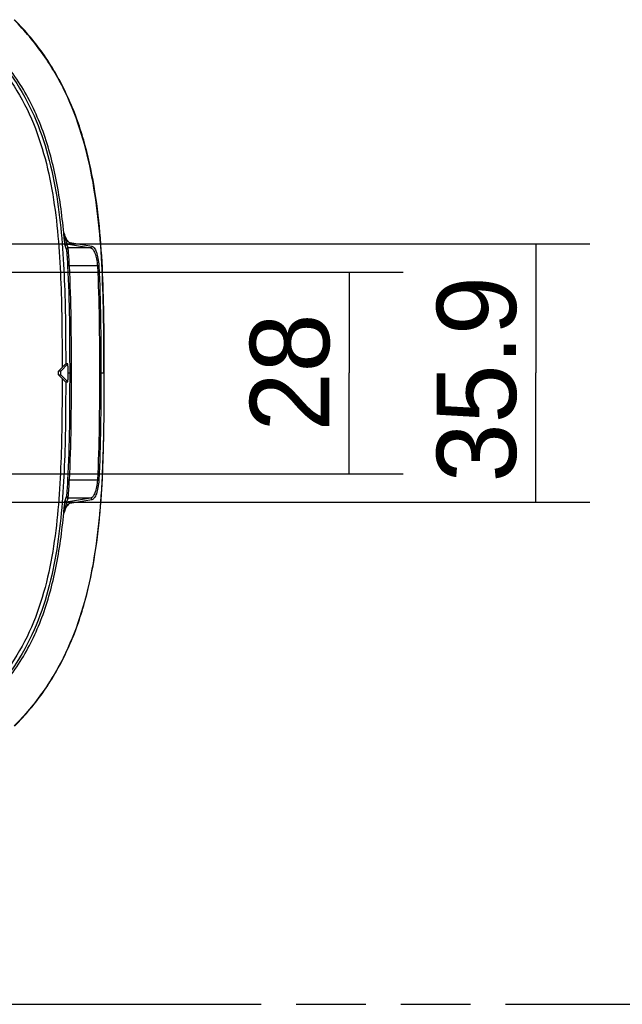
# Model space of a CAD drawing. Header units: millimetres. Extents: x 0 to 210, y 0 to 297.
# Tile 6 of 14: x 83 to 100, y 133 to 160. Entities that reach past the tile are written whole.
import ezdxf
from ezdxf.enums import TextEntityAlignment as Align

# ---------------------------------------------------------------- set-up
doc = ezdxf.new("R2010")
doc.units = ezdxf.units.MM
doc.header["$LTSCALE"] = 19.36
doc.linetypes.add('PHANTOM', pattern=[0.8, 0.45, -0.05, 0.1, -0.05, 0.1, -0.05])
doc.layers.get('0').update_dxf_attribs({"linetype": 'CONTINUOUS'})
doc.layers.add('DEFAULT_3', color=7, linetype='PHANTOM')
doc.layers.add('Z_DIM_2D', color=7, linetype='CONTINUOUS')
doc.styles.add('TEXTSTYLE_3', font='tridonic-metric-print-light.otf')
doc.dimstyles.new('DIMSTYLE_3', dxfattribs={"dimtxt": 2.2, "dimasz": 3.5, "dimexe": 1.5, "dimexo": 0, "dimgap": 0.55, "dimtad": 1, "dimlfac": 5, "dimdsep": 46, "dimtxsty": 'TEXTSTYLE_3', "dimblk": '_FILLED', "dimblk1": '_FILLED', "dimblk2": '_FILLED', "dimcen": 0.09, "dimclrt": 5, "dimazin": 2, "dimtp": 0.2, "dimtm": 0.2, "dimtfac": 1, "dimtofl": 0, "dimtmove": 0, "dimatfit": 3, "dimldrblk": '_FILLED', "dimfxl": 0, "dimtolj": 1, "dimarcsym": 0})
doc.dimstyles.new('DIMSTYLE_4', dxfattribs={"dimtxt": 2.2, "dimasz": 3.5, "dimexe": 1.5, "dimexo": 0, "dimgap": 0.55, "dimtad": 1, "dimdec": 1, "dimlfac": 5, "dimdsep": 46, "dimtxsty": 'TEXTSTYLE_3', "dimblk": '_FILLED', "dimblk1": '_FILLED', "dimblk2": '_FILLED', "dimcen": 0.09, "dimclrt": 5, "dimazin": 2, "dimtp": 0.3, "dimtm": 0.3, "dimtfac": 1, "dimtdec": 1, "dimtofl": 0, "dimtmove": 0, "dimatfit": 3, "dimldrblk": '_FILLED', "dimfxl": 0, "dimtolj": 1, "dimarcsym": 0})

# ---------------------------------------------------------------- blocks, each defined once
blk = doc.blocks.new('*D5')
at = {"layer": 'Z_DIM_2D', "color": 2, "linetype": 'Continuous', "transparency": 16777216}
for p, q in [((77.113, 153.007), (93.755, 153.007)), ((92.255, 153.007), (92.255, 150.207)), ((92.255, 147.407), (92.255, 150.207)), ((77.113, 147.407), (93.755, 147.407))]:
    blk.add_line(p, q, dxfattribs=at)
at = {"layer": 'Z_DIM_2D', "color": 5, "linetype": 'Continuous', "transparency": 16777216, "style": 'TEXTSTYLE_3'}
blk.add_text('28', height=2.2, rotation=90, dxfattribs=at).set_placement((91.705, 151.857), align=Align.RIGHT)
blk = doc.blocks.new('_FILLED')
at = {"color": 0, "linetype": 'ByBlock'}
blk.add_solid([(0, 0), (-1, 0.125), (-1, -0.125)], dxfattribs=at)
blk = doc.blocks.new('_NONE')
blk = doc.blocks.new('*D6')
at = {"layer": 'Z_DIM_2D', "color": 2, "linetype": 'Continuous', "transparency": 16777216}
for p, q in [((78.752, 153.796), (98.937, 153.796)), ((97.437, 153.796), (97.437, 150.207)), ((97.437, 146.618), (97.437, 150.207)), ((78.752, 146.618), (98.937, 146.618))]:
    blk.add_line(p, q, dxfattribs=at)
at = {"layer": 'Z_DIM_2D', "color": 5, "linetype": 'Continuous', "transparency": 16777216, "style": 'TEXTSTYLE_3'}
blk.add_text('35.9', height=2.2, rotation=90, dxfattribs=at).set_placement((96.887, 152.895), align=Align.RIGHT)

msp = doc.modelspace()

# ---------------------------------------------------------------- linework, layer by layer
at = {"color": 7, "linetype": 'Continuous'}
for p, q in [((84.3633, 153.8633), (84.343, 154.0658)), ((84.1922, 150.2568), (84.2939, 150.3585)), ((84.4549, 150.4568), (84.2549, 150.2568)), ((84.4549, 150.4568), (84.3938, 150.4567)), ((84.2549, 150.2568), (84.1922, 150.2568)), ((84.1922, 150.1568), (84.1922, 150.2568)), ((84.1922, 150.1568), (84.2549, 150.1568)), ((84.2939, 150.0552), (84.1922, 150.1568)), ((84.4549, 149.9568), (84.2549, 150.1568)), ((84.3938, 149.957), (84.4549, 149.9568)), ((84.343, 146.3479), (84.3633, 146.5505))]:
    msp.add_line(p, q, dxfattribs=at)
at = {"color": 9, "linetype": 'Continuous'}
for p, q in [((84.4182, 153.7858), (84.4676, 153.7858)), ((85.0846, 153.6817), (84.4607, 153.6817)), ((84.4676, 153.7858), (85.0846, 153.6817)), ((84.5057, 153.8288), (85.1228, 153.7244)), ((84.4969, 153.1824), (84.457, 153.1802)), ((85.2749, 153.1824), (84.4969, 153.1824)), ((85.3131, 153.1844), (85.2749, 153.1824)), ((84.4592, 150.2069), (84.5536, 150.2068)), ((85.3305, 150.2069), (85.4638, 150.2068)), ((84.4969, 147.2313), (84.457, 147.2335)), ((85.2749, 147.2313), (84.4969, 147.2313)), ((85.3131, 147.2293), (85.2749, 147.2313)), ((84.4182, 146.6279), (84.4676, 146.6279)), ((85.0846, 146.732), (84.4607, 146.732)), ((85.0846, 146.732), (84.4676, 146.6279)), ((85.1228, 146.6893), (84.5057, 146.5849)), ((84.36, 146.3562), (84.3613, 146.3598))]:
    msp.add_line(p, q, dxfattribs=at)
at = {"color": 7, "linetype": 'Continuous'}
for centre, radius, start, end in [((92.0091, 154.8213), 7.7033, 185.41866, 185.62797), ((92.2344, 145.5707), 7.9296, 174.37538, 174.57948)]:
    msp.add_arc(centre, radius, start, end, dxfattribs=at)
at = {"color": 9, "linetype": 'Continuous'}
for centre, radius, start, end in [((86.9288, 154.9946), 2.7344, 200.12101, 200.67979), ((84.4183, 153.7458), 0.04, 90.04044, 184.27742), ((59.8023, 143.6401), 26.5716, 22.10441, 22.34649), ((59.6613, 143.6242), 26.7612, 22.07513, 22.31588), ((84.4607, 153.6417), 0.04, 90.03993, 183.99629), ((84.4183, 146.6679), 0.04, 175.73164, 269.95927), ((59.8014, 156.7752), 26.573, 337.65092, 337.89296), ((59.6604, 156.7912), 26.7627, 337.68153, 337.92224), ((84.4607, 146.772), 0.04, 176.00369, 269.96008), ((86.9307, 145.4184), 2.7363, 159.32262, 159.87863)]:
    msp.add_arc(centre, radius, start, end, dxfattribs=at)
at = {"color": 7, "linetype": 'Continuous'}
for points, knots in [([(85.4537, 150.2068), (85.4536, 150.6963), (85.4509, 151.6508), (85.4147, 153.0479), (85.3227, 154.378), (85.1457, 155.6467), (84.8551, 156.8568), (84.415, 158.0046), (83.7941, 159.0746), (83.2596, 159.7113), (82.9635, 160.0073)], [0, 0, 0, 0, 0.1412312, 0.2754055, 0.4032094, 0.5257598, 0.6446283, 0.76158, 0.8791973, 1, 1, 1, 1]), ([(85.4638, 150.2068), (85.4638, 151.0742), (85.4587, 152.3757), (85.3576, 154.108), (85.2002, 155.4005), (84.9225, 156.6737), (84.479, 157.9013), (83.836, 159.0386), (83.2771, 159.7081), (82.9707, 160.0145)], [0, 0, 0, 0, 0.2500904, 0.3751344, 0.500164, 0.6251686, 0.7501345, 0.8750708, 1, 1, 1, 1]), ([(84.3402, 154.0938), (84.2923, 154.6045), (84.1604, 155.5867), (83.8416, 156.7682), (83.474, 157.6274), (83.0264, 158.4326), (82.5908, 158.9791), (82.2631, 159.3068)], [0, 0, 0, 0, 0.2686634, 0.5180696, 0.6380069, 0.7572453, 1, 1, 1, 1]), ([(84.3938, 150.4567), (84.3934, 150.4567), (84.3925, 150.4553), (84.3902, 150.4537), (84.3869, 150.4503), (84.3804, 150.4442), (84.3706, 150.4346), (84.3573, 150.4215), (84.3425, 150.4069), (84.3212, 150.3857), (84.3049, 150.3695), (84.2939, 150.3585)], [0, 0, 0, 0, 0.0081303, 0.0295956, 0.0632935, 0.1075331, 0.2205194, 0.3565996, 0.5073392, 0.6671845, 1, 1, 1, 1]), ([(84.4592, 150.2069), (84.4592, 150.2388), (84.4591, 150.285), (84.4585, 150.3439), (84.458, 150.3813), (84.4573, 150.4119), (84.4567, 150.4328), (84.456, 150.445), (84.4558, 150.4515), (84.4551, 150.4543), (84.4552, 150.4568), (84.4547, 150.4568)], [0, 0, 0, 0, 0.382369, 0.5550206, 0.7063757, 0.8305741, 0.9227147, 0.9557844, 0.9798892, 0.9947149, 1, 1, 1, 1]), ([(85.4537, 150.2068), (85.4536, 149.7174), (85.4509, 148.7629), (85.4147, 147.3658), (85.3227, 146.0357), (85.1457, 144.767), (84.8551, 143.5569), (84.415, 142.4091), (83.7941, 141.3391), (83.2596, 140.7024), (82.9635, 140.4064)], [0, 0, 0, 0, 0.1412312, 0.2754055, 0.4032094, 0.5257598, 0.6446283, 0.76158, 0.8791973, 1, 1, 1, 1]), ([(82.9707, 140.3992), (83.2771, 140.7056), (83.836, 141.3751), (84.479, 142.5124), (84.9225, 143.74), (85.2002, 145.0132), (85.3576, 146.3057), (85.4587, 148.038), (85.4638, 149.3395), (85.4638, 150.2068)], [0, 0, 0, 0, 0.12493, 0.2498669, 0.3748331, 0.4998376, 0.6248667, 0.7499103, 1, 1, 1, 1]), ([(84.2549, 150.1568), (84.2554, 150.1585), (84.2551, 150.164), (84.2559, 150.1806), (84.2556, 150.2069), (84.2559, 150.2331), (84.2551, 150.2497), (84.2554, 150.2552), (84.2549, 150.2568)], [0, 0, 0, 0, 0.0505706, 0.164153, 0.5000888, 0.8359835, 0.9495005, 1, 1, 1, 1]), ([(84.4547, 149.9568), (84.4552, 149.9568), (84.4551, 149.9594), (84.4558, 149.9622), (84.456, 149.9687), (84.4567, 149.9809), (84.4573, 150.0018), (84.458, 150.0324), (84.4585, 150.0698), (84.4591, 150.1287), (84.4592, 150.175), (84.4592, 150.2069)], [0, 0, 0, 0, 0.0052852, 0.0201117, 0.0442183, 0.0772906, 0.1694367, 0.2936396, 0.4449964, 0.6176466, 1, 1, 1, 1]), ([(84.2939, 150.0552), (84.3049, 150.0442), (84.3212, 150.028), (84.3425, 150.0068), (84.3573, 149.9922), (84.3706, 149.9791), (84.3804, 149.9695), (84.3869, 149.9634), (84.3902, 149.96), (84.3925, 149.9584), (84.3934, 149.957), (84.3938, 149.957)], [0, 0, 0, 0, 0.332814, 0.4926586, 0.6433975, 0.7794774, 0.8924635, 0.936703, 0.9704017, 0.9918687, 1, 1, 1, 1]), ([(82.2631, 141.1068), (82.5908, 141.4346), (83.0264, 141.981), (83.474, 142.7863), (83.8416, 143.6454), (84.1604, 144.827), (84.2923, 145.8091), (84.3402, 146.3198)], [0, 0, 0, 0, 0.2427551, 0.3619937, 0.481931, 0.7313372, 1, 1, 1, 1])]:
    msp.add_open_spline(points, degree=3, knots=knots, dxfattribs=at)
at = {"color": 9, "linetype": 'Continuous'}
for points, knots in [([(82.1435, 159.1872), (82.4183, 158.9124), (82.9164, 158.308), (83.4739, 157.2762), (83.845, 156.1657), (84.0733, 155.0194), (84.2022, 153.8586), (84.2868, 152.3042), (84.2933, 151.1366), (84.2939, 150.3585)], [0, 0, 0, 0, 0.1249242, 0.2498501, 0.3748194, 0.4998275, 0.6248593, 0.749905, 1, 1, 1, 1]), ([(82.2142, 159.2579), (82.4885, 158.9837), (82.9864, 158.3815), (83.5481, 157.3551), (83.9261, 156.2494), (84.1609, 155.1069), (84.2952, 153.9491), (84.3846, 152.3983), (84.3928, 151.2331), (84.3938, 150.4567)], [0, 0, 0, 0, 0.1249292, 0.2498587, 0.3748279, 0.4998344, 0.6248644, 0.7499086, 1, 1, 1, 1]), ([(84.3494, 154.0854), (84.3487, 154.0872), (84.3471, 154.0908), (84.3454, 154.0947), (84.3415, 154.0997), (84.3404, 154.0953), (84.3403, 154.0938)], [0, 0, 0, 0, 0.308786, 0.5853836, 0.7686952, 1, 1, 1, 1]), ([(84.343, 154.0658), (84.3426, 154.0698), (84.342, 154.0756), (84.3416, 154.0839), (84.3411, 154.0882), (84.3419, 154.0961), (84.3439, 154.0893), (84.3449, 154.0857), (84.3461, 154.0808), (84.3473, 154.076), (84.3488, 154.0694), (84.3513, 154.058), (84.3534, 154.0481), (84.3549, 154.0415)], [0, 0, 0, 0, 0.1451188, 0.2186229, 0.2917634, 0.3432697, 0.3925957, 0.4490213, 0.5091205, 0.569991, 0.6313621, 0.7545912, 1, 1, 1, 1]), ([(84.3549, 154.0415), (84.3636, 154.0014), (84.3792, 153.9314), (84.3994, 153.8624), (84.4106, 153.8339)], [0, 0, 0, 0, 0.5725383, 1, 1, 1, 1]), ([(84.4488, 153.873), (84.4415, 153.8831), (84.4098, 153.932), (84.3869, 153.9861), (84.3706, 154.029)], [0, 0, 0, 0, 0.2124198, 1, 1, 1, 1]), ([(84.3784, 153.7428), (84.3769, 153.7463), (84.3756, 153.7584), (84.3719, 153.7823), (84.3681, 153.8189), (84.365, 153.8472), (84.3633, 153.8633)], [0, 0, 0, 0, 0.0936954, 0.2952487, 0.5998688, 1, 1, 1, 1]), ([(84.4106, 153.8339), (84.4204, 153.8352), (84.439, 153.8446), (84.4482, 153.8636), (84.4488, 153.8731)], [0, 0, 0, 0, 0.5090785, 1, 1, 1, 1]), ([(84.4106, 153.8339), (84.415, 153.8273), (84.4297, 153.8074), (84.4506, 153.7889), (84.4676, 153.7858)], [0, 0, 0, 0, 0.3138438, 1, 1, 1, 1]), ([(84.4182, 153.7858), (84.4162, 153.7904), (84.4147, 153.8069), (84.412, 153.8227), (84.4106, 153.8339)], [0, 0, 0, 0, 0.3087773, 1, 1, 1, 1]), ([(84.457, 153.1802), (84.454, 153.237), (84.4491, 153.3196), (84.4417, 153.425), (84.4365, 153.4927), (84.4314, 153.5491), (84.4276, 153.5925), (84.4236, 153.6207), (84.4225, 153.6349), (84.4208, 153.6389)], [0, 0, 0, 0, 0.3706229, 0.5392463, 0.6885525, 0.8132052, 0.9087547, 0.9717558, 1, 1, 1, 1]), ([(84.4488, 153.873), (84.4532, 153.867), (84.4682, 153.8482), (84.4891, 153.8316), (84.5057, 153.8288)], [0, 0, 0, 0, 0.3081978, 1, 1, 1, 1]), ([(84.4969, 153.1824), (84.4939, 153.2441), (84.489, 153.334), (84.4816, 153.4487), (84.4764, 153.5224), (84.4713, 153.5838), (84.4675, 153.6311), (84.4635, 153.6618), (84.4624, 153.6773), (84.4607, 153.6817)], [0, 0, 0, 0, 0.3704801, 0.5390879, 0.6884236, 0.8131362, 0.9087489, 0.9717845, 1, 1, 1, 1]), ([(84.5057, 153.8288), (84.5063, 153.8183), (84.4992, 153.796), (84.4778, 153.786), (84.4676, 153.7858)], [0, 0, 0, 0, 0.5078049, 1, 1, 1, 1]), ([(85.1228, 153.7244), (85.1233, 153.7139), (85.1161, 153.6918), (85.0948, 153.6818), (85.0846, 153.6817)], [0, 0, 0, 0, 0.5077787, 1, 1, 1, 1]), ([(85.0846, 153.6817), (85.1099, 153.6777), (85.1462, 153.6445), (85.1808, 153.5892), (85.2205, 153.5012), (85.2568, 153.3643), (85.2713, 153.246), (85.2749, 153.1824)], [0, 0, 0, 0, 0.1379636, 0.2374524, 0.35827, 0.6555282, 1, 1, 1, 1]), ([(85.1228, 153.7244), (85.1488, 153.72), (85.1851, 153.683), (85.2194, 153.6236), (85.2591, 153.528), (85.2951, 153.3803), (85.3096, 153.2529), (85.3131, 153.1844)], [0, 0, 0, 0, 0.1332978, 0.2322809, 0.3534636, 0.6528896, 1, 1, 1, 1]), ([(84.5136, 150.2068), (84.5136, 150.7026), (84.5108, 151.6939), (84.4835, 152.6853), (84.457, 153.1802)], [0, 0, 0, 0, 0.5000123, 1, 1, 1, 1]), ([(84.5536, 150.2068), (84.5536, 150.7029), (84.5508, 151.695), (84.5234, 152.687), (84.4969, 153.1824)], [0, 0, 0, 0, 0.5000123, 1, 1, 1, 1]), ([(85.2749, 153.1824), (85.3007, 152.687), (85.3276, 151.695), (85.3305, 150.7029), (85.3305, 150.2069)], [0, 0, 0, 0, 0.4999884, 1, 1, 1, 1]), ([(85.3131, 153.1844), (85.3389, 152.6887), (85.3659, 151.696), (85.3687, 150.7032), (85.3688, 150.2068)], [0, 0, 0, 0, 0.4999884, 1, 1, 1, 1]), ([(84.457, 147.2335), (84.4835, 147.7284), (84.5108, 148.7198), (84.5136, 149.7111), (84.5136, 150.2068)], [0, 0, 0, 0, 0.4999874, 1, 1, 1, 1]), ([(84.4969, 147.2313), (84.5234, 147.7267), (84.5508, 148.7187), (84.5536, 149.7108), (84.5536, 150.2068)], [0, 0, 0, 0, 0.4999874, 1, 1, 1, 1]), ([(85.3305, 150.2069), (85.3305, 149.7108), (85.3276, 148.7187), (85.3007, 147.7267), (85.2749, 147.2313)], [0, 0, 0, 0, 0.5000113, 1, 1, 1, 1]), ([(85.3688, 150.2068), (85.3687, 149.7105), (85.3659, 148.7177), (85.3389, 147.725), (85.3131, 147.2293)], [0, 0, 0, 0, 0.5000113, 1, 1, 1, 1]), ([(84.2939, 150.0552), (84.2933, 149.2771), (84.2868, 148.1095), (84.2022, 146.5551), (84.0733, 145.3943), (83.845, 144.248), (83.4739, 143.1375), (82.9164, 142.1057), (82.4183, 141.5013), (82.1435, 141.2264)], [0, 0, 0, 0, 0.2500934, 0.3751383, 0.5001703, 0.6251824, 0.75015, 0.8750761, 1, 1, 1, 1]), ([(84.3938, 149.957), (84.3928, 149.1806), (84.3846, 148.0154), (84.2952, 146.4646), (84.1609, 145.3068), (83.9261, 144.1643), (83.5481, 143.0586), (82.9864, 142.0322), (82.4885, 141.43), (82.2142, 141.1557)], [0, 0, 0, 0, 0.25009, 0.3751334, 0.5001638, 0.6251742, 0.7501414, 0.8750713, 1, 1, 1, 1]), ([(84.4208, 146.7748), (84.4225, 146.7788), (84.4236, 146.7931), (84.4276, 146.8212), (84.4314, 146.8646), (84.4365, 146.921), (84.4417, 146.9888), (84.4491, 147.0941), (84.454, 147.1767), (84.457, 147.2335)], [0, 0, 0, 0, 0.0282571, 0.0912604, 0.1868026, 0.3114577, 0.4607639, 0.6294112, 1, 1, 1, 1]), ([(84.4607, 146.732), (84.4624, 146.7364), (84.4635, 146.7519), (84.4675, 146.7826), (84.4713, 146.8299), (84.4764, 146.8913), (84.4816, 146.9651), (84.489, 147.0797), (84.4939, 147.1696), (84.4969, 147.2313)], [0, 0, 0, 0, 0.0282284, 0.0912662, 0.1868716, 0.3115865, 0.4609222, 0.6295539, 1, 1, 1, 1]), ([(85.2749, 147.2313), (85.2713, 147.1676), (85.2568, 147.0493), (85.2205, 146.9124), (85.1808, 146.8244), (85.1461, 146.7691), (85.1098, 146.736), (85.0846, 146.732)], [0, 0, 0, 0, 0.3446685, 0.6419223, 0.762678, 0.862106, 1, 1, 1, 1]), ([(85.3131, 147.2293), (85.3096, 147.1608), (85.2951, 147.0334), (85.259, 146.8856), (85.2193, 146.79), (85.1851, 146.7307), (85.1487, 146.6937), (85.1228, 146.6893)], [0, 0, 0, 0, 0.3473055, 0.6467281, 0.7678489, 0.8667706, 1, 1, 1, 1]), ([(84.4106, 146.5799), (84.3994, 146.5513), (84.3792, 146.4823), (84.3636, 146.4123), (84.3549, 146.3722)], [0, 0, 0, 0, 0.4274662, 1, 1, 1, 1]), ([(84.3633, 146.5505), (84.365, 146.5666), (84.3681, 146.5949), (84.372, 146.6315), (84.3756, 146.6553), (84.3769, 146.6674), (84.3784, 146.6709)], [0, 0, 0, 0, 0.4001079, 0.704724, 0.9062891, 1, 1, 1, 1]), ([(84.3706, 146.3847), (84.3765, 146.4003), (84.398, 146.4543), (84.4244, 146.507), (84.4488, 146.5407)], [0, 0, 0, 0, 0.2865805, 1, 1, 1, 1]), ([(84.4676, 146.6279), (84.4627, 146.627), (84.4387, 146.6179), (84.4219, 146.5967), (84.4106, 146.5799)], [0, 0, 0, 0, 0.1979995, 1, 1, 1, 1]), ([(84.4106, 146.5799), (84.412, 146.591), (84.4147, 146.6068), (84.4162, 146.6233), (84.4182, 146.6279)], [0, 0, 0, 0, 0.6912263, 1, 1, 1, 1]), ([(84.4488, 146.5406), (84.4482, 146.5501), (84.439, 146.5691), (84.4204, 146.5786), (84.4106, 146.5799)], [0, 0, 0, 0, 0.4909983, 1, 1, 1, 1]), ([(84.5057, 146.5849), (84.5008, 146.5841), (84.4774, 146.576), (84.4602, 146.5564), (84.4488, 146.5407)], [0, 0, 0, 0, 0.2030176, 1, 1, 1, 1]), ([(84.5057, 146.5849), (84.5063, 146.5955), (84.4992, 146.6177), (84.4778, 146.6277), (84.4676, 146.6279)], [0, 0, 0, 0, 0.507805, 1, 1, 1, 1]), ([(85.1228, 146.6893), (85.1233, 146.6998), (85.1161, 146.7219), (85.0948, 146.7319), (85.0846, 146.732)], [0, 0, 0, 0, 0.5077786, 1, 1, 1, 1]), ([(84.3402, 146.3198), (84.3404, 146.3183), (84.342, 146.3137), (84.3487, 146.3252), (84.3524, 146.3361), (84.3576, 146.3496), (84.36, 146.3562)], [0, 0, 0, 0, 0.0921955, 0.1781953, 0.5715737, 1, 1, 1, 1]), ([(84.3549, 146.3722), (84.3534, 146.3656), (84.3513, 146.3558), (84.3488, 146.3443), (84.3473, 146.3378), (84.3462, 146.333), (84.3449, 146.328), (84.344, 146.3245), (84.3419, 146.3182), (84.341, 146.3256), (84.3416, 146.3298), (84.342, 146.3382), (84.3426, 146.344), (84.343, 146.3479)], [0, 0, 0, 0, 0.2471191, 0.3712073, 0.4330173, 0.4943191, 0.5546567, 0.6123901, 0.6580997, 0.7048049, 0.7801395, 0.853805, 1, 1, 1, 1])]:
    msp.add_open_spline(points, degree=3, knots=knots, dxfattribs=at)
msp.add_open_spline([(84.3613, 154.0539), (84.3575, 154.0645), (84.3537, 154.0751), (84.3494, 154.0854)], degree=3, dxfattribs=at)
at = {"layer": 'DEFAULT_3', "color": 91, "linetype": 'PHANTOM', "true_color": 0x80ff80}
msp.add_line((50.1286, 132.68), (150.1286, 132.68), dxfattribs=at)

# ---------------------------------------------------------------- dimensions: what is measured, and where the dimension line sits
at = {"layer": 'Z_DIM_2D', "color": 2, "linetype": 'Continuous'}
for base, p1, p2, dimstyle, picture, middle in [((97.437, 146.618), (78.752, 153.7957), (78.752, 146.618), 'DIMSTYLE_4', '*D6', (97.437, 150.1943)), ((92.2554, 147.4068), (77.1131, 153.0068), (77.1131, 147.4068), 'DIMSTYLE_3', '*D5', (92.2554, 150.1811))]:
    dim = msp.add_linear_dim(base=base, p1=p1, p2=p2, angle=270, dimstyle=dimstyle, override={"dimblk1": 'NONE', "dimblk2": 'NONE', "dimsah": 1}, dxfattribs=at)
    dim.commit()
    dim.dimension.update_dxf_attribs({"geometry": picture, "text_midpoint": middle, "dimtype": 160})

doc.saveas('drawing.dxf')
